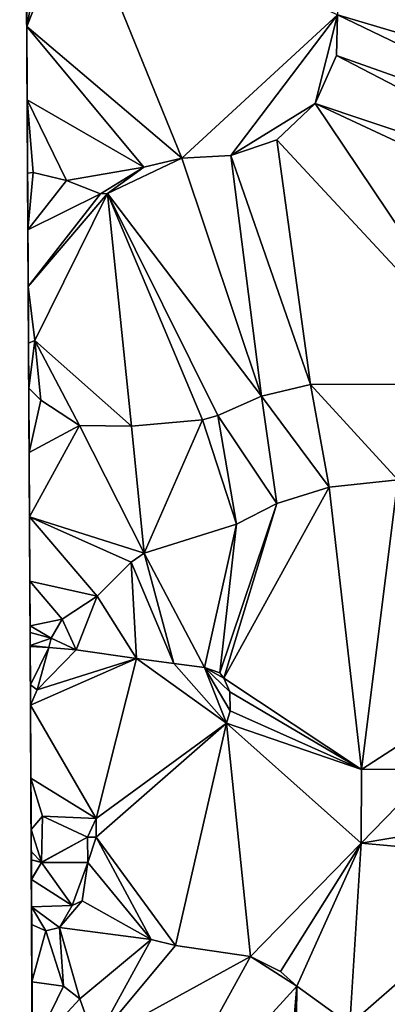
# Model space of a CAD drawing. Header units: inches. Extents: x 573063 to 573309, y 6670422 to 6670677.
# Tile 4 of 39: x 573063 to 573087, y 6670491 to 6670555. Entities that reach past the tile are written whole.
import ezdxf

# ---------------------------------------------------------------- set-up
doc = ezdxf.new("R2010")
doc.units = ezdxf.units.IN
doc.header["$MEASUREMENT"] = 0
doc.layers.add('Terreng_ortofoto', color=10, linetype='Continuous')

msp = doc.modelspace()

# ---------------------------------------------------------------- linework, layer by layer
at = {"layer": 'Terreng_ortofoto'}
for points in [[(573064.04, 6670514.24, 211.66), (573063.527, 6670609.434, 211), (573063.365, 6670639.065, 213.297)], [(573064.04, 6670514.24, 211.66), (573063.552, 6670604.876, 210.667), (573063.527, 6670609.434, 211)], [(573064.04, 6670514.24, 211.66), (573063.577, 6670600.317, 210.333), (573063.552, 6670604.876, 210.667)], [(573064.04, 6670514.24, 211.66), (573063.653, 6670586.42, 209.406), (573063.577, 6670600.317, 210.333)], [(573064.04, 6670514.24, 211.66), (573063.729, 6670572.508, 209), (573063.653, 6670586.42, 209.406)], [(573064.04, 6670514.24, 211.66), (573063.825, 6670554.917, 209.333), (573063.729, 6670572.508, 209)], [(573063.729, 6670572.508, 209), (573063.825, 6670554.917, 209.333), (573063.799, 6670559.739, 209)], [(573067.12, 6670563.22, 209), (573064.9, 6670560.57, 209), (573063.825, 6670554.917, 209.333)], [(573074, 6670546.25, 210), (573067.12, 6670563.22, 209), (573063.825, 6670554.917, 209.333)], [(573074, 6670546.25, 210), (573084.21, 6670555.68, 210), (573067.12, 6670563.22, 209)], [(573108.03, 6670548.61, 211), (573112.85, 6670560.01, 211), (573084.04, 6670560.95, 210)], [(573108.03, 6670548.61, 211), (573084.04, 6670560.95, 210), (573084.21, 6670555.68, 210)], [(573064.9, 6670560.57, 209), (573063.799, 6670559.739, 209), (573063.825, 6670554.917, 209.333)], [(573074, 6670546.25, 210), (573077.22, 6670546.43, 210), (573084.21, 6670555.68, 210)], [(573077.22, 6670546.43, 210), (573082.76, 6670549.84, 210), (573084.21, 6670555.68, 210)], [(573084.21, 6670555.68, 210), (573082.76, 6670549.84, 210), (573084.16, 6670553.01, 210)], [(573105.45, 6670545.45, 211), (573084.21, 6670555.68, 210), (573084.16, 6670553.01, 210)], [(573108.03, 6670548.61, 211), (573084.21, 6670555.68, 210), (573105.45, 6670545.45, 211)], [(573064.04, 6670514.24, 211.66), (573063.878, 6670545.274, 210), (573063.825, 6670554.917, 209.333)], [(573063.878, 6670545.274, 210), (573063.852, 6670550.096, 209.667), (573063.825, 6670554.917, 209.333)], [(573074, 6670546.25, 210), (573063.825, 6670554.917, 209.333), (573071.52, 6670545.66, 210)], [(573071.52, 6670545.66, 210), (573063.825, 6670554.917, 209.333), (573063.852, 6670550.096, 209.667)], [(573103.81, 6670542.78, 211), (573084.16, 6670553.01, 210), (573082.76, 6670549.84, 210)], [(573105.45, 6670545.45, 211), (573084.16, 6670553.01, 210), (573103.81, 6670542.78, 211)], [(573066.43, 6670544.8, 210), (573063.852, 6670550.096, 209.667), (573064.25, 6670545.31, 210)], [(573063.878, 6670545.274, 210), (573064.25, 6670545.31, 210), (573063.852, 6670550.096, 209.667)], [(573071.52, 6670545.66, 210), (573063.852, 6670550.096, 209.667), (573066.43, 6670544.8, 210)], [(573080.24, 6670547.46, 210), (573082.76, 6670549.84, 210), (573077.22, 6670546.43, 210)], [(573095.12, 6670531.43, 211), (573082.76, 6670549.84, 210), (573080.24, 6670547.46, 210)], [(573095.12, 6670531.43, 211), (573102.98, 6670540.39, 211), (573082.76, 6670549.84, 210)], [(573102.98, 6670540.39, 211), (573103.81, 6670542.78, 211), (573082.76, 6670549.84, 210)], [(573082.45, 6670531.38, 211), (573080.24, 6670547.46, 210), (573077.22, 6670546.43, 210)], [(573095.12, 6670531.43, 211), (573080.24, 6670547.46, 210), (573082.45, 6670531.38, 211)], [(573074, 6670546.25, 210), (573071.52, 6670545.66, 210), (573069.12, 6670543.94, 210)], [(573079.24, 6670530.63, 211), (573074, 6670546.25, 210), (573069.12, 6670543.94, 210)], [(573079.24, 6670530.63, 211), (573077.22, 6670546.43, 210), (573074, 6670546.25, 210)], [(573082.45, 6670531.38, 211), (573077.22, 6670546.43, 210), (573079.24, 6670530.63, 211)], [(573071.52, 6670545.66, 210), (573066.43, 6670544.8, 210), (573068.67, 6670543.92, 210)], [(573071.52, 6670545.66, 210), (573068.67, 6670543.92, 210), (573069.12, 6670543.94, 210)], [(573063.878, 6670545.274, 210), (573063.899, 6670541.552, 210.153), (573064.25, 6670545.31, 210)], [(573064.04, 6670514.24, 211.66), (573063.919, 6670537.829, 210.306), (573063.878, 6670545.274, 210)], [(573063.919, 6670537.829, 210.306), (573063.899, 6670541.552, 210.153), (573063.878, 6670545.274, 210)], [(573066.43, 6670544.8, 210), (573064.25, 6670545.31, 210), (573063.899, 6670541.552, 210.153)], [(573066.43, 6670544.8, 210), (573063.899, 6670541.552, 210.153), (573068.67, 6670543.92, 210)], [(573063.919, 6670537.829, 210.306), (573068.67, 6670543.92, 210), (573063.899, 6670541.552, 210.153)], [(573064.351, 6670534.273, 210.45), (573069.12, 6670543.94, 210), (573063.919, 6670537.829, 210.306)], [(573063.919, 6670537.829, 210.306), (573069.12, 6670543.94, 210), (573068.67, 6670543.92, 210)], [(573070.7, 6670528.66, 211), (573069.12, 6670543.94, 210), (573064.351, 6670534.273, 210.45)], [(573076.37, 6670529.36, 211), (573069.12, 6670543.94, 210), (573075.37, 6670529.08, 211)], [(573075.37, 6670529.08, 211), (573069.12, 6670543.94, 210), (573070.7, 6670528.66, 211)], [(573079.24, 6670530.63, 211), (573069.12, 6670543.94, 210), (573076.37, 6670529.36, 211)], [(573064.04, 6670514.24, 211.66), (573063.939, 6670534.107, 210.459), (573063.919, 6670537.829, 210.306)], [(573064.351, 6670534.273, 210.45), (573063.919, 6670537.829, 210.306), (573063.939, 6670534.107, 210.459)], [(573063.955, 6670531.141, 211), (573064.351, 6670534.273, 210.45), (573063.939, 6670534.107, 210.459)], [(573064.04, 6670514.24, 211.66), (573063.955, 6670531.141, 211), (573063.939, 6670534.107, 210.459)], [(573064.75, 6670530.37, 211), (573064.351, 6670534.273, 210.45), (573063.955, 6670531.141, 211)], [(573070.7, 6670528.66, 211), (573064.351, 6670534.273, 210.45), (573067.29, 6670528.7, 211)], [(573064.75, 6670530.37, 211), (573067.29, 6670528.7, 211), (573064.351, 6670534.273, 210.45)], [(573082.45, 6670531.38, 211), (573079.24, 6670530.63, 211), (573083.67, 6670524.64, 212)], [(573095.12, 6670531.43, 211), (573082.45, 6670531.38, 211), (573088.17, 6670525.12, 212)], [(573082.45, 6670531.38, 211), (573083.67, 6670524.64, 212), (573088.17, 6670525.12, 212)], [(573064.04, 6670514.24, 211.66), (573063.979, 6670526.915, 211.165), (573063.955, 6670531.141, 211)], [(573064.75, 6670530.37, 211), (573063.955, 6670531.141, 211), (573063.979, 6670526.915, 211.165)], [(573079.24, 6670530.63, 211), (573076.37, 6670529.36, 211), (573080.23, 6670523.57, 212)], [(573079.24, 6670530.63, 211), (573080.23, 6670523.57, 212), (573083.67, 6670524.64, 212)], [(573064.75, 6670530.37, 211), (573063.979, 6670526.915, 211.165), (573067.29, 6670528.7, 211)], [(573076.37, 6670529.36, 211), (573075.37, 6670529.08, 211), (573077.58, 6670522.22, 212)], [(573080.23, 6670523.57, 212), (573076.37, 6670529.36, 211), (573077.58, 6670522.22, 212)], [(573067.29, 6670528.7, 211), (573063.979, 6670526.915, 211.165), (573064.002, 6670522.69, 211.33)], [(573067.29, 6670528.7, 211), (573064.002, 6670522.69, 211.33), (573071.53, 6670520.3, 212)], [(573070.7, 6670528.66, 211), (573067.29, 6670528.7, 211), (573071.53, 6670520.3, 212)], [(573075.37, 6670529.08, 211), (573070.7, 6670528.66, 211), (573071.53, 6670520.3, 212)], [(573075.37, 6670529.08, 211), (573071.53, 6670520.3, 212), (573077.58, 6670522.22, 212)], [(573064.04, 6670514.24, 211.66), (573064.002, 6670522.69, 211.33), (573063.979, 6670526.915, 211.165)], [(573085.8, 6670506.11, 212.57), (573088.17, 6670525.12, 212), (573083.67, 6670524.64, 212)], [(573096.74, 6670513.19, 213), (573088.17, 6670525.12, 212), (573085.8, 6670506.11, 212.57)], [(573076.77, 6670512.1, 212.36), (573083.67, 6670524.64, 212), (573080.23, 6670523.57, 212)], [(573085.8, 6670506.11, 212.57), (573083.67, 6670524.64, 212), (573076.77, 6670512.1, 212.36)], [(573076.77, 6670512.1, 212.36), (573080.23, 6670523.57, 212), (573076.49, 6670512.44, 212.22)], [(573076.49, 6670512.44, 212.22), (573080.23, 6670523.57, 212), (573077.58, 6670522.22, 212)], [(573064.04, 6670514.24, 211.66), (573064.025, 6670518.465, 211.495), (573064.002, 6670522.69, 211.33)], [(573064.002, 6670522.69, 211.33), (573064.025, 6670518.465, 211.495), (573068.44, 6670517.48, 212)], [(573064.002, 6670522.69, 211.33), (573068.44, 6670517.48, 212), (573070.68, 6670519.71, 212)], [(573071.53, 6670520.3, 212), (573064.002, 6670522.69, 211.33), (573070.68, 6670519.71, 212)], [(573075.5, 6670512.8, 211.98), (573077.58, 6670522.22, 212), (573071.53, 6670520.3, 212)], [(573076.49, 6670512.44, 212.22), (573077.58, 6670522.22, 212), (573075.5, 6670512.8, 211.98)], [(573073.48, 6670513.07, 211.78), (573071.53, 6670520.3, 212), (573070.68, 6670519.71, 212)], [(573075.5, 6670512.8, 211.98), (573071.53, 6670520.3, 212), (573073.48, 6670513.07, 211.78)], [(573071.03, 6670513.4, 211.75), (573070.68, 6670519.71, 212), (573068.44, 6670517.48, 212)], [(573073.48, 6670513.07, 211.78), (573070.68, 6670519.71, 212), (573071.03, 6670513.4, 211.75)], [(573066.15, 6670515.98, 212), (573068.44, 6670517.48, 212), (573064.025, 6670518.465, 211.495)], [(573066.15, 6670515.98, 212), (573064.025, 6670518.465, 211.495), (573064.041, 6670515.543, 211.728)], [(573064.04, 6670514.24, 211.66), (573064.041, 6670515.543, 211.728), (573064.025, 6670518.465, 211.495)], [(573066.15, 6670515.98, 212), (573067.06, 6670513.95, 211.81), (573068.44, 6670517.48, 212)], [(573071.03, 6670513.4, 211.75), (573068.44, 6670517.48, 212), (573067.06, 6670513.95, 211.81)], [(573066.15, 6670515.98, 212), (573064.041, 6670515.543, 211.728), (573065.43, 6670514.72, 212)], [(573066.15, 6670515.98, 212), (573065.43, 6670514.72, 212), (573067.06, 6670513.95, 211.81)], [(573064.04, 6670514.24, 211.66), (573064.043, 6670515.109, 211.713), (573064.041, 6670515.543, 211.728)], [(573064.04, 6670514.24, 211.66), (573064.048, 6670514.246, 211.66), (573064.043, 6670515.109, 211.713)], [(573065.43, 6670514.72, 212), (573064.041, 6670515.543, 211.728), (573064.043, 6670515.109, 211.713)], [(573064.048, 6670514.246, 211.66), (573065.43, 6670514.72, 212), (573064.043, 6670515.109, 211.713)], [(573064.048, 6670514.246, 211.66), (573065.267, 6670514.122, 211.721), (573065.43, 6670514.72, 212)], [(573065.43, 6670514.72, 212), (573065.267, 6670514.122, 211.721), (573067.06, 6670513.95, 211.81)], [(573064.04, 6670514.24, 211.66), (573064.048, 6670514.19, 211.665), (573064.048, 6670514.246, 211.66)], [(573064.095, 6670505.526, 212), (573064.069, 6670510.332, 212), (573064.04, 6670514.24, 211.66)], [(573064.095, 6670505.526, 212), (573064.04, 6670514.24, 211.66), (573064.114, 6670502.156, 212)], [(573064.114, 6670502.156, 212), (573064.04, 6670514.24, 211.66), (573064.125, 6670500.157, 212)], [(573064.04, 6670514.24, 211.66), (573064.527, 6670426.504, 218.528), (573064.422, 6670445.728, 218.106)], [(573064.04, 6670514.24, 211.66), (573064.422, 6670445.728, 218.106), (573064.326, 6670463.299, 212.5)], [(573064.04, 6670514.24, 211.66), (573064.326, 6670463.299, 212.5), (573064.267, 6670474.096, 211)], [(573064.04, 6670514.24, 211.66), (573064.267, 6670474.096, 211), (573064.193, 6670487.635, 211)], [(573064.04, 6670514.24, 211.66), (573064.193, 6670487.635, 211), (573064.148, 6670495.913, 212)], [(573064.04, 6670514.24, 211.66), (573064.148, 6670495.913, 212), (573064.132, 6670498.867, 212)], [(573064.04, 6670514.24, 211.66), (573064.132, 6670498.867, 212), (573064.125, 6670500.157, 212)], [(573064.04, 6670514.24, 211.66), (573064.069, 6670510.332, 212), (573064.062, 6670511.664, 211.884)], [(573064.04, 6670514.24, 211.66), (573064.062, 6670511.664, 211.884), (573064.048, 6670514.19, 211.665)], [(573064.048, 6670514.246, 211.66), (573064.048, 6670514.19, 211.665), (573065.267, 6670514.122, 211.721)], [(573064.062, 6670511.664, 211.884), (573065.267, 6670514.122, 211.721), (573064.048, 6670514.19, 211.665)], [(573064.51, 6670511.34, 212), (573065.267, 6670514.122, 211.721), (573064.062, 6670511.664, 211.884)], [(573067.06, 6670513.95, 211.81), (573065.267, 6670514.122, 211.721), (573064.51, 6670511.34, 212)], [(573071.03, 6670513.4, 211.75), (573067.06, 6670513.95, 211.81), (573064.51, 6670511.34, 212)], [(573068.38, 6670502.88, 212.056), (573071.03, 6670513.4, 211.75), (573064.069, 6670510.332, 212)], [(573071.03, 6670513.4, 211.75), (573064.51, 6670511.34, 212), (573064.069, 6670510.332, 212)], [(573076.926, 6670509.139, 212.45), (573071.03, 6670513.4, 211.75), (573068.38, 6670502.88, 212.056)], [(573076.926, 6670509.139, 212.45), (573073.48, 6670513.07, 211.78), (573071.03, 6670513.4, 211.75)], [(573096.74, 6670513.19, 213), (573085.8, 6670506.11, 212.57), (573090.508, 6670506.14, 212.753)], [(573076.926, 6670509.139, 212.45), (573075.5, 6670512.8, 211.98), (573073.48, 6670513.07, 211.78)], [(573076.926, 6670509.139, 212.45), (573077.17, 6670509.95, 212.48), (573075.5, 6670512.8, 211.98)], [(573077.16, 6670511.2, 212.48), (573076.77, 6670512.1, 212.36), (573075.5, 6670512.8, 211.98)], [(573077.16, 6670511.2, 212.48), (573075.5, 6670512.8, 211.98), (573077.17, 6670509.95, 212.48)], [(573076.77, 6670512.1, 212.36), (573076.49, 6670512.44, 212.22), (573075.5, 6670512.8, 211.98)], [(573085.8, 6670506.11, 212.57), (573076.77, 6670512.1, 212.36), (573077.16, 6670511.2, 212.48)], [(573064.51, 6670511.34, 212), (573064.062, 6670511.664, 211.884), (573064.069, 6670510.332, 212)], [(573085.8, 6670506.11, 212.57), (573077.16, 6670511.2, 212.48), (573077.17, 6670509.95, 212.48)], [(573068.38, 6670502.88, 212.056), (573064.069, 6670510.332, 212), (573064.095, 6670505.526, 212)], [(573085.8, 6670506.11, 212.57), (573077.17, 6670509.95, 212.48), (573076.926, 6670509.139, 212.45)], [(573076.926, 6670509.139, 212.45), (573068.38, 6670502.88, 212.056), (573068.38, 6670501.659, 212.094)], [(573076.926, 6670509.139, 212.45), (573068.38, 6670501.659, 212.094), (573073.59, 6670494.54, 212)], [(573076.926, 6670509.139, 212.45), (573073.59, 6670494.54, 212), (573078.51, 6670493.81, 212)], [(573076.926, 6670509.139, 212.45), (573078.51, 6670493.81, 212), (573085.78, 6670501.27, 212.51)], [(573085.8, 6670506.11, 212.57), (573076.926, 6670509.139, 212.45), (573085.78, 6670501.27, 212.51)], [(573085.8, 6670506.11, 212.57), (573085.78, 6670501.27, 212.51), (573090.508, 6670506.14, 212.753)], [(573095.87, 6670502.96, 213), (573090.508, 6670506.14, 212.753), (573085.78, 6670501.27, 212.51)], [(573068.38, 6670502.88, 212.056), (573064.095, 6670505.526, 212), (573064.865, 6670503.039, 212.008)], [(573064.095, 6670505.526, 212), (573064.114, 6670502.156, 212), (573064.865, 6670503.039, 212.008)], [(573064.865, 6670503.039, 212.008), (573064.114, 6670502.156, 212), (573064.785, 6670500.019, 212.015)], [(573064.865, 6670503.039, 212.008), (573064.785, 6670500.019, 212.015), (573067.821, 6670501.659, 212.073)], [(573068.38, 6670502.88, 212.056), (573064.865, 6670503.039, 212.008), (573067.821, 6670501.659, 212.073)], [(573068.38, 6670502.88, 212.056), (573067.821, 6670501.659, 212.073), (573068.38, 6670501.659, 212.094)], [(573095.87, 6670502.96, 213), (573085.78, 6670501.27, 212.51), (573097.46, 6670500.21, 213)], [(573064.114, 6670502.156, 212), (573064.125, 6670500.157, 212), (573064.122, 6670500.72, 212)], [(573064.114, 6670502.156, 212), (573064.122, 6670500.72, 212), (573064.785, 6670500.019, 212.015)], [(573067.821, 6670501.659, 212.073), (573064.785, 6670500.019, 212.015), (573064.805, 6670499.999, 212.015)], [(573067.821, 6670501.659, 212.073), (573064.805, 6670499.999, 212.015), (573067.831, 6670499.999, 212.056)], [(573068.38, 6670501.659, 212.094), (573067.821, 6670501.659, 212.073), (573067.831, 6670499.999, 212.056)], [(573068.38, 6670501.659, 212.094), (573067.831, 6670499.999, 212.056), (573071.98, 6670494.94, 212)], [(573068.38, 6670501.659, 212.094), (573071.98, 6670494.94, 212), (573073.59, 6670494.54, 212)], [(573085.78, 6670501.27, 212.51), (573078.51, 6670493.81, 212), (573080.47, 6670492.82, 212)], [(573085.78, 6670501.27, 212.51), (573080.47, 6670492.82, 212), (573081.56, 6670491.86, 212)], [(573085.78, 6670501.27, 212.51), (573081.56, 6670491.86, 212), (573085.03, 6670489.35, 212)], [(573097.46, 6670500.21, 213), (573085.78, 6670501.27, 212.51), (573085.03, 6670489.35, 212)], [(573064.785, 6670500.019, 212.015), (573064.122, 6670500.72, 212), (573064.125, 6670500.157, 212)], [(573064.805, 6670499.999, 212.015), (573064.785, 6670500.019, 212.015), (573064.125, 6670500.157, 212)], [(573064.805, 6670499.999, 212.015), (573064.125, 6670500.157, 212), (573064.132, 6670498.9, 212)], [(573064.125, 6670500.157, 212), (573064.132, 6670498.867, 212), (573064.132, 6670498.9, 212)], [(573097.46, 6670500.21, 213), (573085.03, 6670489.35, 212), (573088.98, 6670486.01, 212)], [(573064.805, 6670499.999, 212.015), (573064.132, 6670498.9, 212), (573064.132, 6670498.867, 212)], [(573064.805, 6670499.999, 212.015), (573064.132, 6670498.867, 212), (573066.8, 6670497.16, 212)], [(573064.805, 6670499.999, 212.015), (573066.8, 6670497.16, 212), (573067.831, 6670499.999, 212.056)], [(573067.831, 6670499.999, 212.056), (573066.8, 6670497.16, 212), (573067.46, 6670497.48, 212)], [(573071.98, 6670494.94, 212), (573067.831, 6670499.999, 212.056), (573067.46, 6670497.48, 212)], [(573066.8, 6670497.16, 212), (573064.132, 6670498.867, 212), (573064.142, 6670497.068, 212)], [(573064.148, 6670495.913, 212), (573064.142, 6670497.068, 212), (573064.132, 6670498.867, 212)], [(573066.8, 6670497.16, 212), (573064.142, 6670497.068, 212), (573065.98, 6670495.71, 212)], [(573065.98, 6670495.71, 212), (573064.142, 6670497.068, 212), (573065.08, 6670495.51, 212)], [(573064.148, 6670495.913, 212), (573065.08, 6670495.51, 212), (573064.142, 6670497.068, 212)], [(573066.8, 6670497.16, 212), (573065.98, 6670495.71, 212), (573067.46, 6670497.48, 212)], [(573071.98, 6670494.94, 212), (573067.46, 6670497.48, 212), (573065.98, 6670495.71, 212)], [(573064.148, 6670495.913, 212), (573064.193, 6670487.635, 211), (573064.169, 6670492.148, 211)], [(573064.148, 6670495.913, 212), (573064.169, 6670492.148, 211), (573065.08, 6670495.51, 212)], [(573065.98, 6670495.71, 212), (573065.08, 6670495.51, 212), (573066.23, 6670491.86, 211)], [(573065.98, 6670495.71, 212), (573066.23, 6670491.86, 211), (573067.32, 6670491.03, 211)], [(573071.98, 6670494.94, 212), (573065.98, 6670495.71, 212), (573067.32, 6670491.03, 211)], [(573065.08, 6670495.51, 212), (573064.169, 6670492.148, 211), (573066.23, 6670491.86, 211)], [(573071.98, 6670494.94, 212), (573067.32, 6670491.03, 211), (573068.32, 6670488.21, 211)], [(573073.59, 6670494.54, 212), (573071.98, 6670494.94, 212), (573068.32, 6670488.21, 211)], [(573073.59, 6670494.54, 212), (573068.32, 6670488.21, 211), (573078.51, 6670493.81, 212)], [(573078.51, 6670493.81, 212), (573068.32, 6670488.21, 211), (573071.16, 6670480.46, 211)], [(573081.56, 6670491.86, 212), (573078.51, 6670493.81, 212), (573071.16, 6670480.46, 211)], [(573081.56, 6670491.86, 212), (573080.47, 6670492.82, 212), (573078.51, 6670493.81, 212)], [(573064.193, 6670487.635, 211), (573066.23, 6670491.86, 211), (573064.169, 6670492.148, 211)], [(573067.32, 6670491.03, 211), (573066.23, 6670491.86, 211), (573064.193, 6670487.635, 211)], [(573081.56, 6670491.86, 212), (573071.16, 6670480.46, 211), (573080.34, 6670477.59, 212)], [(573081.56, 6670491.86, 212), (573080.34, 6670477.59, 212), (573081.4, 6670477.94, 212)], [(573081.56, 6670491.86, 212), (573081.4, 6670477.94, 212), (573085.03, 6670489.35, 212)], [(573067.32, 6670491.03, 211), (573064.193, 6670487.635, 211), (573068.32, 6670488.21, 211)]]:
    msp.add_3dface(points, dxfattribs=at)

doc.saveas('drawing.dxf')
